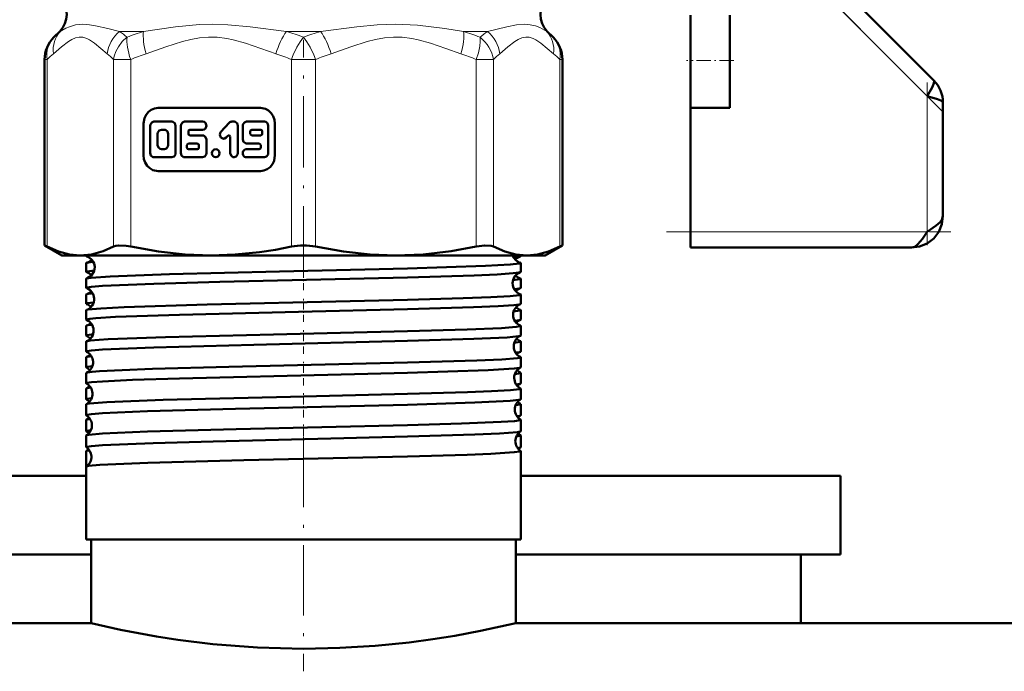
# Model space of a CAD drawing. Extents: x -1976 to 2357, y -1962 to 888.
# Tile 31 of 53: x 129 to 191, y -330 to -289. Entities that reach past the tile are written whole.
import ezdxf

# ---------------------------------------------------------------- set-up
doc = ezdxf.new("R2010")
doc.units = 0
doc.linetypes.add('DASHDOT', pattern=[18.5, 12, -3, 0.5, -3])

msp = doc.modelspace()

# ---------------------------------------------------------------- linework, layer by layer
at = {"color": 7, "linetype": 'DASHDOT', "lineweight": 18}
msp.add_line((146.565, -257.051), (146.565, -292.743), dxfattribs=at)
at = {"color": 7, "linetype": 'DASHDOT', "lineweight": 18, "ltscale": 0.296928}
msp.add_line((186.99, -294.426), (178.592, -286.028), dxfattribs=at)
at = {"color": 7, "lineweight": 18}
for p, q in [((186.065, -293.501), (179.422, -286.858)), ((130.746, -289.778), (130.755, -289.768)), ((130.755, -289.768), (130.781, -289.742)), ((131.163, -289.398), (131.126, -289.398)), ((134.914, -289.398), (136.435, -289.398)), ((145.489, -289.398), (147.641, -289.398)), ((156.695, -289.398), (158.217, -289.398)), ((161.967, -289.398), (162.005, -289.398)), ((162.333, -289.727), (162.375, -289.768)), ((162.375, -289.768), (162.409, -289.803)), ((130.169, -291.182), (130.322, -291.182)), ((130.322, -291.182), (130.322, -303.032)), ((134.538, -303.032), (134.538, -291.182)), ((134.538, -291.182), (135.62, -291.182)), ((135.62, -291.182), (135.62, -303.032)), ((145.8, -303.032), (145.8, -291.182)), ((146.565, -291.182), (145.8, -291.182)), ((147.331, -291.182), (146.565, -291.182)), ((147.331, -291.182), (147.331, -303.032)), ((157.51, -303.032), (157.51, -291.182)), ((157.51, -291.182), (158.592, -291.182)), ((158.592, -291.182), (158.592, -303.032)), ((162.809, -303.032), (162.809, -291.182)), ((162.809, -291.182), (162.961, -291.182)), ((186.065, -302.087), (186.065, -293.501)), ((171.065, -302.087), (186.065, -302.087))]:
    msp.add_line(p, q, dxfattribs=at)
at = {"color": 7, "lineweight": 50}
for p, q in [((186.479, -292.501), (180.284, -286.305)), ((171.065, -288.373), (171.065, -291.234)), ((173.565, -288.373), (173.565, -291.234)), ((131.126, -289.398), (130.755, -289.768)), ((131.126, -289.398), (130.755, -289.768)), ((162.005, -289.398), (162.375, -289.768)), ((162.005, -289.398), (162.375, -289.768)), ((130.169, -302.954), (130.169, -291.182)), ((162.961, -302.954), (162.961, -291.182)), ((162.961, -302.954), (162.961, -291.182)), ((171.065, -291.234), (171.065, -294.234)), ((173.565, -291.234), (173.565, -294.234)), ((143.832, -294.243), (137.353, -294.243)), ((171.065, -302.087), (171.065, -294.234)), ((173.565, -294.234), (171.065, -294.234)), ((187.065, -301.087), (187.065, -293.915)), ((136.429, -295.243), (136.429, -297.243)), ((136.855, -295.371), (136.855, -297.115)), ((138.229, -295.114), (137.092, -295.114)), ((138.466, -297.115), (138.466, -295.371)), ((138.8, -295.371), (138.8, -297.115)), ((140.175, -295.114), (139.037, -295.114)), ((141.86, -295.189), (141.335, -295.757)), ((142.166, -295.114), (142.027, -295.114)), ((142.403, -297.115), (142.403, -295.371)), ((142.719, -295.371), (142.719, -296.243)), ((144.093, -295.114), (142.956, -295.114)), ((144.33, -297.115), (144.33, -295.371)), ((144.756, -297.243), (144.756, -295.243)), ((137.328, -295.884), (137.328, -296.602)), ((137.755, -295.627), (137.565, -295.627)), ((137.992, -296.602), (137.992, -295.884)), ((139.274, -295.884), (139.274, -295.73)), ((139.369, -295.627), (140.175, -295.627)), ((140.175, -295.986), (139.369, -295.986)), ((141.67, -296.12), (141.767, -296.015)), ((141.929, -296.088), (141.929, -297.115)), ((143.193, -295.73), (143.193, -295.884)), ((143.856, -295.627), (143.288, -295.627)), ((143.288, -295.986), (143.856, -295.986)), ((143.951, -295.884), (143.951, -295.73)), ((139.183, -296.602), (139.183, -296.756)), ((139.843, -296.499), (139.277, -296.499)), ((139.938, -296.756), (139.938, -296.602)), ((140.412, -297.115), (140.412, -296.243)), ((142.956, -296.499), (143.761, -296.499)), ((143.856, -296.602), (143.856, -296.756)), ((137.092, -297.372), (138.229, -297.372)), ((137.565, -296.859), (137.755, -296.859)), ((139.037, -297.372), (140.175, -297.372)), ((139.277, -296.859), (139.843, -296.859)), ((143.761, -296.859), (142.956, -296.859)), ((142.956, -297.372), (144.093, -297.372)), ((137.353, -298.243), (143.832, -298.243)), ((171.065, -303.087), (171.065, -302.087)), ((130.169, -302.954), (130.322, -303.032)), ((131.265, -303.587), (130.169, -302.954)), ((161.865, -303.587), (162.961, -302.954)), ((162.809, -303.032), (162.961, -302.954)), ((131.265, -303.587), (132.43, -303.587)), ((132.43, -303.587), (140.71, -303.587)), ((132.806, -303.63), (132.806, -303.587)), ((140.71, -303.587), (146.565, -303.587)), ((146.565, -303.587), (152.42, -303.587)), ((152.42, -303.587), (160.701, -303.587)), ((159.866, -303.713), (160.283, -303.655)), ((160.325, -303.63), (160.325, -303.587)), ((160.701, -303.587), (161.865, -303.587)), ((185.065, -303.087), (171.065, -303.087)), ((132.806, -304.635), (132.806, -304.073)), ((160.325, -304.635), (160.325, -304.073)), ((132.806, -305.641), (132.806, -305.068)), ((160.325, -305.641), (160.325, -305.068)), ((132.806, -306.648), (132.806, -306.063)), ((160.325, -306.648), (160.325, -306.063)), ((132.806, -307.655), (132.806, -307.057)), ((160.325, -307.655), (160.325, -307.057)), ((132.806, -308.662), (132.806, -308.05)), ((160.325, -308.662), (160.325, -308.05)), ((132.806, -309.67), (132.806, -309.043)), ((160.325, -309.67), (160.325, -309.043)), ((132.806, -310.678), (132.806, -310.036)), ((160.325, -310.678), (160.325, -310.036)), ((132.806, -311.688), (132.806, -311.028)), ((160.325, -311.688), (160.325, -311.028)), ((132.806, -312.697), (132.806, -312.02)), ((160.325, -312.697), (160.325, -312.02)), ((132.806, -313.707), (132.806, -313.011)), ((160.325, -313.707), (160.325, -313.011)), ((132.806, -314.718), (132.806, -314.001)), ((160.325, -314.718), (160.325, -314.001)), ((132.806, -315.73), (132.806, -314.991)), ((160.325, -315.73), (160.325, -314.991)), ((132.806, -316.966), (132.806, -315.98)), ((160.325, -321.587), (160.325, -315.98)), ((132.806, -321.587), (132.806, -316.968)), ((160.325, -317.537), (160.325, -316.968)), ((112.565, -317.537), (132.806, -317.537)), ((160.325, -317.537), (180.565, -317.537)), ((180.565, -317.537), (180.565, -322.537)), ((153.162, -321.587), (132.806, -321.587)), ((133.115, -326.887), (133.115, -321.587)), ((160.325, -321.587), (153.162, -321.587)), ((160.015, -326.887), (160.015, -321.587)), ((112.565, -322.537), (133.115, -322.537)), ((160.015, -322.537), (180.565, -322.537)), ((178.065, -322.537), (178.065, -326.888)), ((133.115, -326.887), (-325.435, -326.887)), ((618.565, -326.887), (160.015, -326.887)), ((178.065, -326.887), (288.565, -326.887))]:
    msp.add_line(p, q, dxfattribs=at)
at = {"color": 7, "linetype": 'DASHDOT', "lineweight": 18, "ltscale": 0.376445}
msp.add_line((146.565, -304.985), (146.565, -289.928), dxfattribs=at)
at = {"color": 7, "linetype": 'DASHDOT', "lineweight": 18, "ltscale": 0.075015}
msp.add_line((173.815, -291.234), (170.815, -291.234), dxfattribs=at)
at = {"color": 7, "linetype": 'DASHDOT', "lineweight": 18, "ltscale": 0.257573}
msp.add_line((186.065, -302.945), (186.065, -292.643), dxfattribs=at)
at = {"color": 7, "linetype": 'DASHDOT', "lineweight": 18, "ltscale": 0.45}
msp.add_line((169.565, -302.087), (187.565, -302.087), dxfattribs=at)
at = {"color": 7, "linetype": 'DASHDOT', "lineweight": 18, "ltscale": 0.037488}
msp.add_line((146.565, -305.787), (146.565, -304.287), dxfattribs=at)
at = {"color": 7, "linetype": 'DASHDOT', "lineweight": 18, "ltscale": 0.038128}
msp.add_line((146.565, -307.799), (146.565, -306.274), dxfattribs=at)
at = {"color": 7, "linetype": 'DASHDOT', "lineweight": 18, "ltscale": 0.0389}
msp.add_line((146.565, -309.815), (146.565, -308.259), dxfattribs=at)
at = {"color": 7, "linetype": 'DASHDOT', "lineweight": 18, "ltscale": 0.03981}
msp.add_line((146.565, -311.834), (146.565, -310.242), dxfattribs=at)
at = {"color": 7, "linetype": 'DASHDOT', "lineweight": 18, "ltscale": 0.040864}
msp.add_line((146.565, -313.856), (146.565, -312.221), dxfattribs=at)
at = {"color": 7, "linetype": 'DASHDOT', "lineweight": 18, "ltscale": 0.042071}
msp.add_line((146.565, -315.881), (146.565, -314.198), dxfattribs=at)
at = {"color": 7, "linetype": 'DASHDOT', "lineweight": 18, "ltscale": 0.37114}
msp.add_line((146.565, -315.079), (146.565, -329.925), dxfattribs=at)
at = {"color": 7, "lineweight": 18}
for points in [[(131.163, -289.398), (131.519, -289.196), (131.736, -289.103), (132.127, -288.989), (132.592, -288.944)], [(132.592, -288.944), (133.013, -288.975), (133.383, -289.038), (134.163, -289.216), (134.914, -289.398)], [(136.435, -289.398), (138.465, -289.104), (139.977, -288.966), (140.785, -288.944)], [(140.785, -288.944), (141.762, -288.975), (143.193, -289.104), (145.489, -289.398)], [(147.641, -289.398), (149.947, -289.103), (151.221, -288.985), (152.364, -288.944)], [(152.364, -288.944), (153.79, -289.01), (155.522, -289.219), (156.695, -289.398)], [(158.217, -289.398), (159.447, -289.102), (160.053, -288.984), (160.546, -288.944)], [(160.546, -288.944), (160.927, -288.975), (161.252, -289.053), (161.534, -289.16), (161.967, -289.398)], [(134.133, -290.812), (133.735, -290.475), (133.334, -290.153), (133.009, -289.934), (132.844, -289.85), (132.593, -289.77), (132.365, -289.757), (132.129, -289.806), (131.896, -289.909), (131.678, -290.043), (131.245, -290.375), (130.726, -290.812)], [(135.386, -289.768), (135.083, -290.049), (134.842, -290.368), (134.681, -290.678), (134.583, -290.962), (134.538, -291.182)], [(144.823, -290.812), (143.86, -290.475), (142.894, -290.153), (142.107, -289.934), (141.71, -289.85), (141.104, -289.77), (140.555, -289.757), (139.984, -289.806), (139.421, -289.909), (138.896, -290.043), (137.851, -290.375), (136.598, -290.812)], [(156.533, -290.812), (155.57, -290.475), (154.604, -290.153), (153.818, -289.934), (153.42, -289.85), (152.814, -289.77), (152.265, -289.757), (151.694, -289.806), (151.131, -289.909), (150.606, -290.043), (149.561, -290.375), (148.308, -290.812)], [(157.51, -291.182), (157.643, -290.747), (157.727, -290.332), (157.754, -290.033), (157.745, -289.768)], [(162.404, -290.812), (162.005, -290.475), (161.605, -290.153), (161.279, -289.934), (161.115, -289.85), (160.864, -289.77), (160.636, -289.757), (160.4, -289.806), (160.167, -289.909), (159.949, -290.043), (159.516, -290.375), (158.997, -290.812)]]:
    msp.add_lwpolyline(points, dxfattribs=at)
at = {"color": 7, "lineweight": 50}
for points in [[(186.065, -293.501), (186.375, -292.946), (186.469, -292.732), (186.504, -292.591), (186.499, -292.536), (186.479, -292.501)], [(187.065, -293.915), (187.048, -293.867), (187.019, -293.835), (186.922, -293.772), (186.715, -293.688), (186.065, -293.501)], [(137.353, -294.243), (137.132, -294.273), (136.923, -294.359), (136.739, -294.496), (136.591, -294.677), (136.487, -294.894), (136.429, -295.243)], [(144.756, -295.243), (144.729, -295.003), (144.649, -294.777), (144.522, -294.578), (144.354, -294.418), (144.154, -294.305), (143.832, -294.243)], [(137.092, -295.114), (136.955, -295.161), (136.866, -295.293), (136.855, -295.371)], [(138.466, -295.371), (138.42, -295.219), (138.298, -295.126), (138.229, -295.114)], [(139.037, -295.114), (138.9, -295.162), (138.812, -295.292), (138.8, -295.371)], [(140.175, -295.627), (140.263, -295.609), (140.351, -295.542), (140.412, -295.371), (140.351, -295.2), (140.263, -295.133), (140.175, -295.114)], [(142.403, -295.371), (142.357, -295.219), (142.236, -295.126), (142.166, -295.114)], [(142.956, -295.114), (142.819, -295.161), (142.73, -295.293), (142.719, -295.371)], [(137.565, -295.627), (137.426, -295.676), (137.34, -295.805), (137.328, -295.884)], [(137.992, -295.884), (137.947, -295.733), (137.828, -295.64), (137.755, -295.627)], [(140.412, -296.243), (140.366, -296.091), (140.244, -295.998), (140.175, -295.986)], [(141.335, -295.757), (141.285, -295.838), (141.266, -295.954), (141.337, -296.122), (141.491, -296.195), (141.565, -296.186), (141.67, -296.12)], [(137.328, -296.602), (137.374, -296.753), (137.492, -296.846), (137.565, -296.859)], [(137.755, -296.859), (137.894, -296.81), (137.98, -296.681), (137.992, -296.602)], [(142.719, -296.243), (142.765, -296.394), (142.886, -296.488), (142.956, -296.499)], [(136.429, -297.243), (136.457, -297.483), (136.537, -297.708), (136.663, -297.908), (136.831, -298.068), (137.032, -298.18), (137.353, -298.243)], [(136.855, -297.115), (136.9, -297.267), (137.022, -297.36), (137.092, -297.372)], [(138.229, -297.372), (138.366, -297.324), (138.455, -297.193), (138.466, -297.115)], [(138.8, -297.115), (138.846, -297.267), (138.968, -297.36), (139.037, -297.372)], [(140.175, -297.372), (140.311, -297.324), (140.4, -297.193), (140.412, -297.115)], [(141.929, -297.115), (141.975, -297.267), (142.097, -297.36), (142.166, -297.372)], [(142.166, -297.372), (142.303, -297.325), (142.392, -297.194), (142.403, -297.115)], [(143.832, -298.243), (144.054, -298.213), (144.262, -298.127), (144.447, -297.99), (144.594, -297.808), (144.698, -297.591), (144.756, -297.243)], [(144.093, -297.372), (144.23, -297.324), (144.319, -297.193), (144.33, -297.115)], [(185.065, -303.087), (185.587, -303.024), (186.067, -302.831), (186.489, -302.511), (186.809, -302.089), (187.002, -301.609), (187.065, -301.087)], [(185.065, -303.087), (185.587, -303.024), (186.067, -302.831), (186.489, -302.511), (186.809, -302.089), (187.002, -301.609), (187.065, -301.087)], [(186.065, -302.087), (186.644, -301.694), (186.881, -301.479), (186.993, -301.33), (187.065, -301.087)], [(185.065, -303.087), (185.275, -303.033), (185.48, -302.882), (185.77, -302.535), (186.065, -302.087)], [(130.322, -303.032), (131.054, -303.346), (131.751, -303.528), (132.43, -303.587)], [(132.43, -303.587), (133.143, -303.522), (133.876, -303.321), (134.538, -303.032)], [(134.538, -303.032), (134.683, -302.982), (134.867, -302.957), (135.336, -302.982), (135.62, -303.032)], [(135.62, -303.032), (137.389, -303.346), (139.07, -303.528), (140.71, -303.587)], [(140.71, -303.587), (142.24, -303.535), (143.768, -303.383), (144.786, -303.227), (145.8, -303.032)], [(147.331, -303.032), (149.099, -303.346), (150.78, -303.528), (152.42, -303.587)], [(152.42, -303.587), (154.142, -303.522), (155.912, -303.321), (157.51, -303.032)], [(157.51, -303.032), (158.044, -302.957), (158.448, -302.982), (158.592, -303.032)], [(158.592, -303.032), (159.326, -303.346), (160.022, -303.528), (160.701, -303.587)], [(160.701, -303.587), (161.38, -303.528), (162.076, -303.347), (162.809, -303.032)], [(132.806, -303.63), (132.807, -303.625), (132.81, -303.622), (132.82, -303.616), (132.844, -303.606), (132.93, -303.587)], [(132.847, -303.655), (132.819, -303.644), (132.81, -303.638), (132.806, -303.633), (132.806, -303.63)], [(160.283, -303.655), (160.312, -303.644), (160.32, -303.638), (160.324, -303.633), (160.325, -303.63)], [(132.806, -304.073), (132.806, -304.07), (132.811, -304.064), (132.821, -304.058), (132.855, -304.046)], [(133.341, -304.309), (133.3, -304.593), (133.121, -304.876), (132.871, -305.036), (132.847, -305.044)], [(153.162, -304.412), (158.087, -304.256), (159.654, -304.172), (160.248, -304.106), (160.301, -304.092), (160.316, -304.084), (160.322, -304.079), (160.324, -304.077), (160.325, -304.073)], [(160.325, -304.073), (160.324, -304.07), (160.319, -304.064), (160.309, -304.058), (160.275, -304.046)], [(132.806, -304.635), (132.807, -304.632), (132.812, -304.626), (132.824, -304.619), (132.864, -304.606), (133.315, -304.548)], [(132.847, -305.044), (133.115, -305.001), (134.326, -304.918), (138.084, -304.781), (145.044, -304.606), (153.162, -304.412)], [(153.162, -304.978), (157.372, -304.849), (158.84, -304.786), (159.84, -304.721), (160.196, -304.679), (160.29, -304.658)], [(132.806, -305.641), (132.807, -305.637), (132.81, -305.634), (132.819, -305.627), (132.842, -305.618), (133.131, -305.572), (133.833, -305.517), (137.081, -305.382), (141.256, -305.265), (153.162, -304.978)], [(132.806, -305.068), (132.806, -305.065), (132.81, -305.06), (132.818, -305.054), (132.847, -305.044)], [(159.832, -305.153), (160.269, -305.097), (160.307, -305.084), (160.318, -305.078), (160.324, -305.071), (160.325, -305.068)], [(160.325, -305.068), (160.324, -305.065), (160.32, -305.06), (160.312, -305.054), (160.284, -305.044)], [(153.162, -306.401), (156.675, -306.298), (158.429, -306.231), (159.65, -306.162), (160.248, -306.096), (160.301, -306.081), (160.316, -306.074), (160.322, -306.069), (160.324, -306.066), (160.325, -306.063)], [(159.905, -305.721), (160.216, -305.682), (160.295, -305.662)], [(132.806, -306.648), (132.806, -306.645), (132.812, -306.638), (132.822, -306.632), (132.859, -306.62), (133.276, -306.564)], [(132.835, -307.036), (132.916, -307.017), (133.724, -306.94), (135.208, -306.867), (140.471, -306.705), (149.524, -306.491), (153.162, -306.401)], [(153.162, -306.991), (157.335, -306.863), (158.895, -306.795), (159.879, -306.729), (160.216, -306.688), (160.299, -306.667)], [(132.806, -307.655), (132.806, -307.652), (132.809, -307.648), (132.813, -307.644), (132.83, -307.636), (133.024, -307.597), (133.404, -307.56), (134.652, -307.487), (138.714, -307.346), (146.238, -307.159), (153.162, -306.991)], [(159.871, -307.138), (160.274, -307.084), (160.309, -307.072), (160.319, -307.066), (160.324, -307.06), (160.325, -307.057)], [(132.831, -308.031), (132.901, -308.013), (133.173, -307.977)], [(153.162, -308.389), (156.929, -308.277), (159.107, -308.184), (160.036, -308.115), (160.292, -308.072), (160.315, -308.062), (160.321, -308.057), (160.324, -308.053), (160.325, -308.05)], [(159.946, -307.73), (160.23, -307.692), (160.302, -307.673)], [(132.806, -308.662), (132.806, -308.659), (132.811, -308.653), (132.821, -308.647), (132.854, -308.635), (133.235, -308.582)], [(132.827, -309.026), (132.876, -309.011), (133.055, -308.983), (134.194, -308.9), (137.82, -308.765), (144.666, -308.591), (153.162, -308.389)], [(153.162, -309.006), (157.358, -308.877), (159.474, -308.775), (160.18, -308.709), (160.305, -308.679)], [(132.806, -309.67), (132.807, -309.665), (132.81, -309.662), (132.819, -309.656), (132.842, -309.647), (133.131, -309.6), (133.836, -309.545), (137.078, -309.41), (143.427, -309.24), (153.162, -309.006)], [(159.911, -309.121), (160.278, -309.069), (160.31, -309.058), (160.319, -309.052), (160.324, -309.046), (160.325, -309.043)], [(159.987, -309.741), (160.246, -309.704), (160.308, -309.686)], [(132.822, -311.013), (132.889, -310.993), (133.171, -310.955), (133.642, -310.917), (135.075, -310.844), (137.008, -310.775), (141.827, -310.643), (153.162, -310.374)], [(132.825, -310.019), (132.886, -310.002), (133.132, -309.967)], [(153.162, -310.374), (157.548, -310.24), (159.124, -310.169), (160.115, -310.091), (160.267, -310.065), (160.308, -310.052), (160.319, -310.045), (160.323, -310.041), (160.325, -310.036)], [(132.806, -310.678), (132.806, -310.676), (132.811, -310.67), (132.819, -310.664), (132.849, -310.653), (133.193, -310.602)], [(132.806, -311.688), (132.807, -311.683), (132.81, -311.68), (132.819, -311.673), (132.842, -311.664), (133.131, -311.617), (133.833, -311.562), (135.726, -311.474), (138.706, -311.378), (148.95, -311.127), (153.162, -311.022)], [(153.162, -311.022), (158.251, -310.857), (159.916, -310.757), (160.237, -310.715), (160.31, -310.693)], [(159.953, -311.102), (160.283, -311.053), (160.312, -311.042), (160.32, -311.036), (160.324, -311.031), (160.325, -311.028)], [(160.031, -311.754), (160.258, -311.719), (160.312, -311.701)], [(132.819, -312.997), (132.859, -312.983), (133.021, -312.955), (134.116, -312.872), (137.68, -312.737), (145.751, -312.534), (153.162, -312.357)], [(132.82, -312.005), (132.873, -311.989), (133.09, -311.955)], [(153.162, -312.357), (156.961, -312.245), (158.465, -312.186), (159.665, -312.118), (160.25, -312.053), (160.301, -312.038), (160.316, -312.031), (160.322, -312.026), (160.324, -312.023), (160.325, -312.02)], [(132.806, -312.697), (132.806, -312.694), (132.81, -312.689), (132.818, -312.684), (132.844, -312.673), (133.15, -312.625)], [(132.806, -313.707), (132.807, -313.703), (132.81, -313.7), (132.819, -313.693), (132.842, -313.684), (133.131, -313.637), (133.833, -313.582), (136.675, -313.46), (142.252, -313.305), (153.162, -313.041)], [(153.162, -313.041), (157.408, -312.91), (159.645, -312.799), (160.199, -312.741), (160.288, -312.72), (160.313, -312.71)], [(159.996, -313.08), (160.288, -313.034), (160.313, -313.023), (160.32, -313.018), (160.324, -313.013), (160.325, -313.011)], [(132.817, -313.988), (132.861, -313.973), (133.046, -313.942)], [(153.162, -314.338), (156.566, -314.24), (159.09, -314.135), (159.935, -314.076), (160.281, -314.026), (160.309, -314.016), (160.32, -314.009), (160.323, -314.006), (160.325, -314.001)], [(160.076, -313.769), (160.27, -313.736), (160.314, -313.72)], [(132.806, -314.718), (132.806, -314.716), (132.81, -314.711), (132.816, -314.706), (132.839, -314.696), (133.104, -314.651)], [(132.816, -314.979), (132.847, -314.966), (132.974, -314.941), (133.84, -314.868), (136.69, -314.748), (142.291, -314.595), (153.162, -314.338)], [(153.162, -315.063), (157.417, -314.931), (158.984, -314.862), (160.115, -314.775), (160.278, -314.745), (160.315, -314.73)], [(132.806, -315.73), (132.807, -315.725), (132.81, -315.722), (132.819, -315.716), (132.843, -315.706), (133.131, -315.66), (133.832, -315.605), (137.034, -315.47), (140.843, -315.362), (149.128, -315.164), (153.162, -315.063)], [(160.042, -315.055), (160.293, -315.012), (160.315, -315.003), (160.321, -314.998), (160.324, -314.993), (160.325, -314.991)], [(132.815, -315.969), (132.85, -315.955), (133.001, -315.927)], [(153.162, -316.317), (156.932, -316.206), (158.427, -316.147), (159.911, -316.057), (160.258, -316.011), (160.304, -315.997), (160.317, -315.99), (160.322, -315.986), (160.324, -315.983), (160.325, -315.98)], [(160.121, -315.785), (160.28, -315.756), (160.317, -315.741)], [(132.814, -316.958), (132.839, -316.946), (132.944, -316.923), (133.672, -316.856), (136.707, -316.725), (142.781, -316.562), (153.162, -316.317)], [(133.115, -326.887), (134.966, -327.294), (137.246, -327.716), (138.603, -327.924), (140.824, -328.196), (143.643, -328.415), (146.565, -328.492)], [(146.565, -328.492), (148.859, -328.445), (151.105, -328.307), (153.249, -328.091), (154.755, -327.892), (156.143, -327.672), (157.784, -327.37), (160.015, -326.887)]]:
    msp.add_lwpolyline(points, dxfattribs=at)
for centre, radius, start, end in [((130.065, -288.337), 1.5, 315.00005, 45), ((163.065, -288.337), 1.5, 135, 225), ((132.169, -291.182), 2, 135, 180.00001), ((132.169, -291.182), 2, 135, 180.00001), ((160.961, -291.182), 2, 0, 45), ((160.961, -291.182), 2, 0, 45), ((185.081, -293.909), 1.984, 359.80797, 45.19203), ((185.081, -293.909), 1.984, 359.80797, 45.192), ((142.029, -295.342), 0.228, 90.50339, 137.96335), ((139.374, -295.726), 0.099, 92.71939, 182.49726), ((139.374, -295.888), 0.099, 177.49898, 267.27681), ((141.835, -296.076), 0.0913, 90.50339, 137.96328), ((141.83, -296.083), 0.099, 357.49881, 87.27724), ((143.292, -295.726), 0.099, 92.7495, 182.47569), ((143.292, -295.888), 0.099, 177.52209, 267.23977), ((143.852, -295.726), 0.099, 357.5221, 87.23977), ((143.852, -295.888), 0.099, 272.7495, 2.47569), ((139.282, -296.598), 0.099, 92.7495, 182.47569), ((139.282, -296.76), 0.099, 177.52209, 267.23977), ((139.838, -296.598), 0.099, 357.5221, 87.23977), ((139.838, -296.76), 0.099, 272.7495, 2.47569), ((143.757, -296.598), 0.099, 357.49899, 87.27681), ((143.757, -296.76), 0.099, 272.7194, 2.49727), ((146.554, -306.683), 3.729, 89.83184, 101.67366), ((146.576, -306.683), 3.729, 78.3264, 90.16808), ((132.613, -304.342), 0.727, 2.62882, 71.21936), ((160.492, -303.364), 0.717, 198.12438, 252.3534), ((160.497, -304.314), 0.693, 107.99769, 138.96413), ((132.657, -303.394), 0.682, 286.93362, 317.06823), ((133.435, -306.906), 2.919, 93.6253, 101.47104), ((132.844, -304.612), 0.0457, 211.51712, 265.85165), ((132.614, -305.317), 0.697, 41.08591, 70.96052), ((160.537, -305.344), 0.73, 109.81547, 180.65183), ((160.495, -304.389), 0.688, 223.03695, 252.1336), ((160.286, -304.612), 0.0457, 274.14835, 328.48287), ((160.536, -305.354), 0.73, 179.85861, 250.25184), ((132.84, -305.623), 0.0392, 208.73288, 264.29215), ((132.844, -306.086), 0.0451, 94.05439, 148.29998), ((132.576, -306.344), 0.73, 2.7344, 69.14486), ((132.616, -305.385), 0.693, 288.93059, 316.88613), ((133.351, -308.299), 2.316, 93.42786, 102.74201), ((160.538, -306.322), 0.703, 110.248, 138.84919), ((160.287, -306.086), 0.0451, 31.70002, 85.94561), ((160.291, -305.623), 0.0392, 275.70786, 331.26713), ((132.836, -306.633), 0.034, 206.07917, 262.5766), ((132.574, -307.323), 0.704, 41.23118, 68.55748), ((132.574, -306.353), 0.732, 290.90159, 3.41699), ((160.574, -307.345), 0.732, 112.05749, 180.5678), ((160.294, -306.633), 0.034, 277.4234, 333.92082), ((132.839, -307.075), 0.0385, 95.59628, 151.1796), ((160.573, -307.353), 0.732, 179.95325, 248.00055), ((160.535, -306.381), 0.698, 223.18794, 249.87847), ((160.291, -307.075), 0.0385, 28.8204, 84.40372), ((132.833, -307.643), 0.03, 203.6851, 260.80445), ((132.835, -308.065), 0.0333, 97.33111, 153.7884), ((132.539, -308.345), 0.732, 2.80774, 66.7538), ((132.575, -307.378), 0.702, 291.35692, 316.73802), ((160.578, -308.328), 0.711, 112.7943, 138.68531), ((160.295, -308.065), 0.0333, 26.2116, 82.66889), ((160.297, -307.643), 0.03, 279.19555, 336.3149), ((132.83, -308.652), 0.0267, 201.44052, 258.91878), ((132.535, -309.327), 0.71, 41.27809, 65.92747), ((132.538, -308.352), 0.734, 293.26267, 3.35631), ((160.61, -309.346), 0.734, 114.54686, 180.51733), ((160.3, -308.652), 0.0267, 281.08121, 338.55948), ((132.832, -309.055), 0.0293, 99.14109, 156.24765), ((160.574, -308.375), 0.705, 223.34324, 247.33738), ((160.298, -309.055), 0.0293, 23.75234, 80.85891), ((132.828, -309.662), 0.024, 199.28673, 256.95595), ((132.503, -310.346), 0.734, 2.87226, 64.13914), ((132.536, -309.372), 0.709, 294.01177, 316.65268), ((160.61, -309.352), 0.734, 180.02431, 245.48286), ((160.616, -310.333), 0.717, 115.51312, 138.60194), ((160.302, -309.662), 0.024, 283.04405, 340.71327), ((132.83, -310.045), 0.026, 101.02462, 158.50167), ((132.501, -310.351), 0.735, 295.88205, 3.29433), ((160.301, -310.045), 0.026, 21.49833, 78.97538), ((132.828, -311.036), 0.0234, 102.96992, 160.48751), ((132.826, -310.672), 0.0218, 197.42597, 254.90532), ((132.497, -311.332), 0.716, 41.37186, 63.11576), ((160.647, -311.347), 0.736, 117.26506, 180.45056), ((160.613, -310.37), 0.711, 223.37008, 244.60192), ((160.303, -311.036), 0.0234, 19.5125, 77.03007), ((160.304, -310.672), 0.0218, 285.09468, 342.57404), ((132.825, -311.682), 0.02, 195.74293, 252.79657), ((132.467, -312.346), 0.735, 2.91292, 61.36246), ((160.646, -311.352), 0.735, 180.07461, 242.78094), ((160.652, -312.333), 0.718, 118.33355, 138.58478), ((160.306, -311.682), 0.02, 287.20342, 344.25707), ((132.826, -312.026), 0.0212, 104.99583, 162.3868), ((132.465, -312.351), 0.737, 298.66161, 3.25454), ((132.497, -311.367), 0.715, 296.83787, 316.57668), ((160.305, -312.026), 0.0212, 17.6132, 75.00417), ((132.823, -312.693), 0.0184, 194.03172, 250.68527), ((132.824, -313.016), 0.0194, 106.97896, 164.16468), ((132.457, -313.338), 0.724, 41.47732, 60.12656), ((160.683, -313.347), 0.737, 120.12083, 180.40815), ((160.647, -312.372), 0.709, 223.31899, 241.77993), ((160.306, -313.016), 0.0194, 15.83532, 73.02103), ((160.307, -312.693), 0.0184, 289.31473, 345.96829), ((160.683, -313.351), 0.737, 180.11646, 239.91664), ((132.822, -313.704), 0.0171, 192.55589, 248.49048), ((132.823, -314.005), 0.0178, 109.2015, 165.84694), ((132.43, -314.347), 0.737, 2.95368, 58.42055), ((132.46, -313.365), 0.718, 299.7713, 316.55784), ((160.691, -314.338), 0.724, 121.3651, 138.48974), ((160.307, -314.005), 0.0178, 14.15307, 70.7985), ((160.308, -313.704), 0.0171, 291.50952, 347.4441), ((132.821, -314.715), 0.016, 191.30655, 246.47276), ((132.421, -315.339), 0.725, 41.45932, 57.08464), ((132.43, -314.351), 0.738, 301.57117, 3.21843), ((160.719, -315.348), 0.738, 123.1304, 180.37034), ((160.689, -314.363), 0.721, 223.47185, 238.7151), ((160.309, -314.715), 0.016, 293.52725, 348.69345), ((132.822, -314.994), 0.0164, 111.36627, 167.45828), ((160.718, -315.351), 0.738, 180.14436, 236.91476), ((160.309, -314.994), 0.0164, 12.54172, 68.63374), ((132.82, -315.727), 0.015, 189.93588, 244.01384), ((132.821, -315.983), 0.0153, 113.48611, 168.66578), ((132.395, -316.347), 0.738, 2.97965, 55.35032), ((132.423, -315.362), 0.722, 302.84203, 316.49533), ((160.729, -316.341), 0.728, 124.4941, 138.55174), ((160.31, -315.983), 0.0153, 11.33421, 66.51388), ((160.31, -315.727), 0.015, 295.98616, 350.06412), ((132.394, -316.35), 0.739, 304.65828, 3.17974), ((132.82, -316.971), 0.0143, 115.76184, 169.94695)]:
    msp.add_arc(centre, radius, start, end, dxfattribs=at)
at = {"color": 7, "lineweight": 18}
for centre, radius, start, end in [((134.614, -293.605), 5.441, 129.35589, 135.16457), ((130.986, -294.883), 6.747, 49.2926, 54.39128), ((141.979, -306.758), 18.224, 107.71106, 111.2104), ((139.726, -307.866), 19.347, 69.2976, 72.6677), ((153.405, -307.866), 19.347, 107.3323, 110.70239), ((151.151, -306.758), 18.224, 68.78961, 72.28894), ((162.145, -294.883), 6.747, 125.60872, 130.7074), ((158.517, -293.605), 5.441, 44.83543, 50.64411), ((134.514, -295.352), 5.913, 129.84104, 135.16147), ((130.345, -295.352), 5.913, 44.83854, 50.15897), ((142.105, -306.8), 16.91, 109.00787, 112.54965), ((139.315, -306.8), 16.91, 67.45034, 70.99213), ((153.815, -306.8), 16.91, 109.00787, 112.54965), ((151.025, -306.8), 16.91, 67.45034, 70.99213), ((162.785, -295.352), 5.913, 129.84104, 135.16147), ((158.616, -295.352), 5.913, 44.83854, 50.15897)]:
    msp.add_arc(centre, radius, start, end, dxfattribs=at)
for centre, major_axis, ratio, start_param, end_param in [((132.169, -291.182), (1.414, -1.414), 0.862856, 3.141593, 4.000478), ((132.574, -290.812), (1.277, -1.539), 0.880592, 3.24575, 4.081599), ((135.981, -290.812), (-1.277, -1.539), 0.880592, 4.50733, 5.343179), ((136.386, -291.182), (0.765, -1.848), 0.357407, 3.706528, 4.565414), ((137.363, -290.812), (0.65, -1.892), 0.364753, 3.751886, 4.587735), ((145.588, -290.812), (-0.65, -1.892), 0.364753, 4.001194, 4.837043), ((146.565, -291.182), (-0.765, -1.848), 0.357407, 4.000478, 4.859364), ((146.565, -291.182), (0.765, -1.848), 0.357407, 1.423821, 2.282707), ((147.542, -290.812), (0.65, -1.892), 0.364753, 1.446142, 2.281991), ((155.767, -290.812), (-0.65, -1.892), 0.364753, 1.695451, 2.5313), ((156.745, -291.182), (1.414, -1.414), 0.862856, 0.858886, 1.717772), ((157.149, -290.812), (1.277, -1.539), 0.880592, 0.940006, 1.775856), ((160.556, -290.812), (-1.277, -1.539), 0.880592, 2.201586, 3.037435), ((160.961, -291.182), (1.414, 1.414), 0.862856, 5.4243, 6.283185)]:
    msp.add_ellipse(centre, major_axis=major_axis, ratio=ratio, start_param=start_param, end_param=end_param, dxfattribs=at)
at = {"color": 7, "lineweight": 50}
for centre, start_param, end_param in [((144.093, -295.371), 4.712389, 6.283185), ((142.956, -297.115), 0, 3.141593)]:
    msp.add_ellipse(centre, major_axis=(0, 0.257), ratio=0.92388, start_param=start_param, end_param=end_param, dxfattribs=at)
msp.add_ellipse((141.004, -297.115), major_axis=(0, 0.257), ratio=0.92388, dxfattribs=at)

doc.saveas('drawing.dxf')
